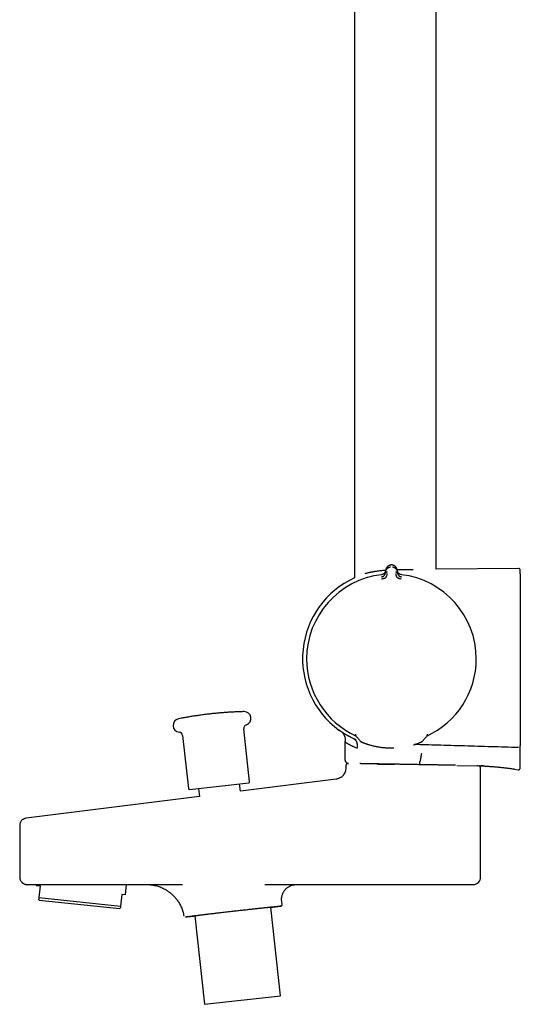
# Model space of a CAD drawing. Header units: millimetres. Extents: x 8 to 1764, y 12 to 2805.
# Tile 11 of 26: x 456 to 590, y 1512 to 1776. Entities that reach past the tile are written whole.
import ezdxf

# ---------------------------------------------------------------- set-up
doc = ezdxf.new("R2010")
doc.units = ezdxf.units.MM

msp = doc.modelspace()

# ---------------------------------------------------------------- linework, layer by layer
at = {"color": 7, "linetype": 'Continuous', "lineweight": 30}
for p, q in [((545.41, 2110.64), (545.41, 1626.73)), ((567.31, 1628.86), (567.31, 2110.64)), ((555.17, 1629.98), (555.17, 1629.98)), ((589.34, 1629.05), (567.31, 1628.86)), ((553.73, 1628.05), (553.71, 1627.9)), ((553.73, 1628.05), (553.77, 1628.53)), ((553.77, 1628.48), (553.76, 1628.45)), ((556.89, 1628.53), (556.93, 1628.05)), ((556.95, 1627.9), (556.93, 1628.05)), ((499.35, 1584.29), (500.91, 1570.04)), ((517.31, 1571.84), (515.75, 1586.09)), ((545.69, 1584.52), (545.69, 1584.58)), ((545.69, 1584.52), (545.69, 1584.52)), ((564.86, 1584.2), (564.93, 1584.32)), ((564.97, 1584.53), (564.97, 1584.58)), ((564.97, 1584.49), (564.97, 1584.53)), ((564.97, 1584.53), (564.97, 1584.53)), ((542.88, 1582.54), (542.88, 1577.77)), ((555.21, 1580.94), (555.55, 1580.93)), ((555.55, 1580.93), (555.94, 1580.94)), ((543.1, 1576.07), (543.1, 1575.53)), ((572.47, 1576.27), (572.29, 1576.27)), ((572.83, 1576.25), (578.43, 1576.15)), ((578.51, 1576.15), (578.43, 1576.15)), ((579.23, 1546.3), (579.23, 1575.46)), ((588.3, 1575.25), (589.27, 1575.09)), ((501.19, 1569.82), (517.09, 1571.56)), ((514.87, 1569.32), (514.64, 1571.29)), ((540.47, 1572.55), (514.87, 1569.32)), ((503.64, 1570.09), (503.86, 1567.93)), ((503.86, 1567.93), (457.46, 1562.08)), ((455.71, 1560.09), (455.71, 1546.3)), ((460.2, 1544.3), (460.16, 1544.01)), ((460.16, 1544.01), (461.16, 1543.91)), ((461.16, 1543.91), (460.83, 1540.82)), ((462.89, 1544.3), (499.36, 1544.3)), ((484.03, 1541.51), (484.33, 1544.3)), ((499.36, 1544.3), (499.37, 1544.3)), ((499.36, 1544.3), (499.37, 1544.3)), ((521.37, 1544.3), (561.73, 1544.3)), ((460.77, 1540.25), (460.96, 1540.11)), ((460.83, 1540.82), (482.71, 1538.52)), ((460.96, 1540.11), (482.44, 1537.85)), ((483.04, 1541.61), (482.71, 1538.52)), ((484.03, 1541.51), (483.04, 1541.61)), ((526.01, 1538.95), (525.91, 1539.85)), ((482.44, 1537.85), (482.65, 1537.95)), ((525.61, 1514.42), (523.01, 1538.2)), ((502.64, 1535.88), (505.23, 1512.19)), ((505.23, 1512.19), (525.61, 1514.42))]:
    msp.add_line(p, q, dxfattribs=at)
at = {"color": 7, "linetype": 'Continuous', "lineweight": 30, "flags": 128}
for points in [[(548.11, 1582.2), (548.11, 1582.2), (548.09, 1582.21)], [(562.55, 1582.2), (562.56, 1582.2), (562.57, 1582.21)]]:
    msp.add_lwpolyline(points, dxfattribs=at)
at = {"color": 7, "linetype": 'Continuous', "lineweight": 30}
for centre, radius, start, end in [((555.26, 1604.9), 23.75, 114.3626, 233.9004), ((555.33, 1604.79), 22.74, 96.6749, 179.9968), ((555.33, 1604.79), 22.74, 0, 83.3251), ((555.33, 1604.79), 22.74, 179.9968, 245.4056), ((555.33, 1604.79), 22.74, 294.591, 0), ((515.9, 1588.86), 1.8, 287.5747, 91.3631), ((498.61, 1586.97), 1.8, 101.1298, 264.9183), ((516.75, 1586.19), 1, 107.5747, 186.2465), ((498.36, 1584.18), 1, 6.2465, 84.9183), ((546.19, 1584.53), 0.5, 180.4029, 218.1294), ((546.19, 1584.52), 0.499, 200.2854, 218.1489), ((564.47, 1584.53), 0.499, 321.9443, 334.7509), ((547.43, 1583.27), 0.7, 218.1292, 249.8891), ((546.97, 1582.61), 0.221, 359.289, 0.711), ((563.23, 1583.27), 0.7, 290.1159, 321.9671), ((517.07, 1571.81), 0.25, 276.2465, 6.2465), ((501.16, 1570.07), 0.25, 186.2465, 276.2465), ((577.23, 1546.3), 2, 270, 0)]:
    msp.add_arc(centre, radius, start, end, dxfattribs=at)
for points, knots in [([(553.73, 1628.05), (553.73, 1628.05), (553.73, 1628.05), (553.73, 1628.05), (553.73, 1628.06), (553.73, 1628.08), (553.74, 1628.12), (553.74, 1628.16), (553.75, 1628.2), (553.76, 1628.25), (553.77, 1628.3), (553.79, 1628.36), (553.81, 1628.43), (553.83, 1628.5), (553.86, 1628.57), (553.9, 1628.64), (553.93, 1628.7), (553.97, 1628.76), (554, 1628.81), (554.04, 1628.86), (554.11, 1628.94), (554.21, 1629.05), (554.36, 1629.18), (554.51, 1629.28), (554.65, 1629.34), (554.78, 1629.39), (554.91, 1629.43), (555, 1629.45), (555.04, 1629.45)], [0, 0, 0, 0, 0.000168, 0.001366, 0.004586, 0.016604, 0.036112, 0.063203, 0.085536, 0.111339, 0.140658, 0.173547, 0.210058, 0.250245, 0.293157, 0.333715, 0.371864, 0.407554, 0.440746, 0.471406, 0.499508, 0.598574, 0.690499, 0.775233, 0.835887, 0.893463, 0.948098, 1, 1, 1, 1]), ([(555.17, 1629.98), (555.12, 1629.97), (555.01, 1629.95), (554.86, 1629.91), (554.71, 1629.85), (554.56, 1629.77), (554.41, 1629.68), (554.27, 1629.56), (554.12, 1629.4), (553.99, 1629.22), (553.88, 1628.99), (553.8, 1628.76), (553.78, 1628.6), (553.77, 1628.53)], [0, 0, 0, 0, 0.062795, 0.124858, 0.186758, 0.248837, 0.332083, 0.415771, 0.499389, 0.624191, 0.74929, 0.874694, 1, 1, 1, 1]), ([(555.49, 1629.98), (555.43, 1629.98), (555.33, 1629.99), (555.22, 1629.98), (555.17, 1629.98)], [0, 0, 0, 0, 0.495954, 1, 1, 1, 1]), ([(555.71, 1629.93), (555.69, 1629.94), (555.61, 1629.96), (555.54, 1629.97), (555.49, 1629.98)], [0, 0, 0, 0, 0.368011, 1, 1, 1, 1]), ([(555.62, 1629.45), (555.66, 1629.45), (555.75, 1629.43), (555.88, 1629.39), (556, 1629.35), (556.11, 1629.29), (556.2, 1629.24), (556.27, 1629.2), (556.34, 1629.15), (556.4, 1629.09), (556.47, 1629.03), (556.53, 1628.97), (556.59, 1628.9), (556.66, 1628.81), (556.71, 1628.73), (556.74, 1628.68), (556.75, 1628.65), (556.77, 1628.62), (556.78, 1628.59), (556.8, 1628.56), (556.81, 1628.53), (556.84, 1628.46), (556.87, 1628.37), (556.9, 1628.26), (556.92, 1628.17), (556.92, 1628.12), (556.93, 1628.08), (556.93, 1628.06), (556.93, 1628.05), (556.93, 1628.05), (556.93, 1628.05), (556.93, 1628.05), (556.93, 1628.05)], [0, 0, 0, 0, 0.0513729, 0.1056652, 0.1631022, 0.2238276, 0.2600471, 0.2973724, 0.3358052, 0.3753432, 0.4159812, 0.457712, 0.5005272, 0.5579595, 0.6251507, 0.6415529, 0.6584298, 0.675777, 0.6935901, 0.7118644, 0.7305947, 0.7497758, 0.8265384, 0.8887841, 0.9369303, 0.9640116, 0.9834945, 0.9954714, 0.9986645, 0.9995643, 0.9998401, 1, 1, 1, 1]), ([(556.89, 1628.53), (556.88, 1628.6), (556.86, 1628.76), (556.78, 1628.99), (556.67, 1629.22), (556.54, 1629.4), (556.39, 1629.56), (556.25, 1629.68), (556.1, 1629.77), (555.95, 1629.85), (555.83, 1629.9), (555.75, 1629.92), (555.72, 1629.93)], [0, 0, 0, 0, 0.137759, 0.275625, 0.413151, 0.55035, 0.642276, 0.73428, 0.825802, 0.894055, 0.962114, 1, 1, 1, 1]), ([(589.86, 1628.55), (589.85, 1628.59), (589.85, 1628.66), (589.81, 1628.75), (589.77, 1628.82), (589.73, 1628.88), (589.67, 1628.94), (589.59, 1628.99), (589.48, 1629.04), (589.39, 1629.04), (589.34, 1629.05)], [0, 0, 0, 0, 0.14966, 0.277407, 0.376847, 0.450611, 0.545867, 0.67222, 0.826541, 1, 1, 1, 1]), ([(545.41, 1626.75), (545.41, 1626.71), (545.42, 1626.64), (545.44, 1626.56), (545.46, 1626.54), (545.46, 1626.54)], [0, 0, 0, 0, 0.535777, 0.98557, 1, 1, 1, 1]), ([(548.25, 1627.71), (548.37, 1627.74), (548.61, 1627.81), (549, 1627.9), (549.38, 1627.99), (549.69, 1628.06), (549.92, 1628.1), (550.07, 1628.13), (550.22, 1628.16), (550.37, 1628.19), (550.51, 1628.22), (550.66, 1628.24), (550.81, 1628.27), (551.04, 1628.3), (551.35, 1628.35), (551.76, 1628.41), (552.17, 1628.47), (552.58, 1628.52), (552.99, 1628.56), (553.39, 1628.6), (553.66, 1628.62), (553.79, 1628.63)], [0, 0, 0, 0, 0.083812, 0.164672, 0.242583, 0.317547, 0.346194, 0.374386, 0.402124, 0.429408, 0.456239, 0.482616, 0.508539, 0.53401, 0.604582, 0.67399, 0.742241, 0.809339, 0.875291, 0.940104, 1, 1, 1, 1]), ([(548.93, 1626.77), (548.93, 1626.77), (548.93, 1626.76), (548.94, 1626.73), (548.95, 1626.69), (548.96, 1626.65), (548.97, 1626.62), (548.97, 1626.62)], [0, 0, 0, 0, 0.231822, 0.476851, 0.731552, 0.991381, 1, 1, 1, 1]), ([(552.97, 1626.86), (552.92, 1626.84), (552.8, 1626.79), (552.68, 1626.77), (552.62, 1626.76)], [0, 0, 0, 0, 0.497112, 1, 1, 1, 1]), ([(552.63, 1626.77), (552.68, 1626.77), (552.75, 1626.78), (552.82, 1626.81), (552.85, 1626.82)], [0, 0, 0, 0, 0.5881039, 1, 1, 1, 1]), ([(552.63, 1626.76), (552.63, 1626.76), (552.63, 1626.77), (552.63, 1626.77), (552.63, 1626.77)], [0, 0, 0, 0, 0.0015118, 1, 1, 1, 1]), ([(553.77, 1628.48), (553.77, 1628.48), (553.77, 1628.48), (553.76, 1628.47), (553.76, 1628.45), (553.76, 1628.42), (553.75, 1628.39), (553.75, 1628.36), (553.74, 1628.32), (553.73, 1628.28), (553.72, 1628.24), (553.7, 1628.19), (553.68, 1628.13), (553.65, 1628.06), (553.61, 1627.99), (553.57, 1627.92), (553.53, 1627.86), (553.48, 1627.8), (553.41, 1627.73), (553.33, 1627.65), (553.24, 1627.59), (553.15, 1627.53), (553.05, 1627.48), (552.94, 1627.44), (552.82, 1627.4), (552.73, 1627.39), (552.69, 1627.38)], [0, 0, 0, 0, 0.000491, 0.00471, 0.016802, 0.036352, 0.063454, 0.085778, 0.111551, 0.140816, 0.173613, 0.20998, 0.249951, 0.306472, 0.35978, 0.409814, 0.456539, 0.499944, 0.569692, 0.634786, 0.695347, 0.751725, 0.809512, 0.868825, 0.931233, 1, 1, 1, 1]), ([(552.69, 1626.27), (552.79, 1626.28), (552.98, 1626.31), (553.26, 1626.37), (553.51, 1626.44), (553.72, 1626.56), (553.88, 1626.71), (554, 1626.87), (554.06, 1627.03), (554.12, 1627.21), (554.16, 1627.4), (554.18, 1627.55), (554.19, 1627.64), (554.2, 1627.68), (554.2, 1627.69), (554.2, 1627.7), (554.2, 1627.7)], [0, 0, 0, 0, 0.117772, 0.228252, 0.33124, 0.427014, 0.515099, 0.595624, 0.669421, 0.735797, 0.846044, 0.926768, 0.978141, 0.992758, 0.997301, 1, 1, 1, 1]), ([(552.94, 1627.44), (552.91, 1627.43), (552.82, 1627.4), (552.74, 1627.39), (552.69, 1627.38)], [0, 0, 0, 0, 0.41958, 1, 1, 1, 1]), ([(552.93, 1626.84), (552.94, 1626.85), (552.97, 1626.86), (553.03, 1626.89), (553.11, 1626.93), (553.2, 1626.98), (553.29, 1627.06), (553.37, 1627.13), (553.43, 1627.2), (553.47, 1627.25), (553.5, 1627.3), (553.53, 1627.35), (553.56, 1627.39), (553.59, 1627.45), (553.61, 1627.5), (553.64, 1627.56), (553.66, 1627.64), (553.7, 1627.76), (553.71, 1627.85), (553.71, 1627.9)], [0, 0, 0, 0, 0.018132, 0.064173, 0.107397, 0.186267, 0.261849, 0.334432, 0.404206, 0.44212, 0.481506, 0.522393, 0.564801, 0.608741, 0.654216, 0.701221, 0.769414, 0.86945, 1, 1, 1, 1]), ([(553.72, 1627.92), (553.72, 1627.89), (553.71, 1627.84), (553.7, 1627.79), (553.7, 1627.77)], [0, 0, 0, 0, 0.578244, 1, 1, 1, 1]), ([(553.71, 1627.9), (553.72, 1627.92), (553.73, 1627.95), (553.77, 1628), (553.82, 1628.03), (553.92, 1628.08), (554.06, 1628.11), (554.17, 1628.12), (554.23, 1628.12)], [0, 0, 0, 0, 0.1113206, 0.2236078, 0.3418469, 0.4673065, 0.7332522, 1, 1, 1, 1]), ([(556.43, 1628.12), (556.49, 1628.12), (556.61, 1628.11), (556.74, 1628.08), (556.84, 1628.03), (556.89, 1628), (556.93, 1627.95), (556.94, 1627.92), (556.95, 1627.9)], [0, 0, 0, 0, 0.266748, 0.532694, 0.658153, 0.776392, 0.888679, 1, 1, 1, 1]), ([(556.46, 1627.7), (556.46, 1627.69), (556.47, 1627.67), (556.47, 1627.63), (556.48, 1627.56), (556.49, 1627.46), (556.51, 1627.33), (556.55, 1627.19), (556.6, 1627.03), (556.66, 1626.87), (556.78, 1626.71), (556.94, 1626.56), (557.16, 1626.44), (557.41, 1626.37), (557.68, 1626.31), (557.87, 1626.28), (557.97, 1626.27)], [0, 0, 0, 0, 0.007539, 0.032602, 0.07418, 0.124929, 0.188679, 0.265565, 0.331914, 0.405634, 0.486045, 0.573984, 0.669568, 0.772326, 0.882537, 1, 1, 1, 1]), ([(556.85, 1628.77), (556.89, 1628.77), (556.96, 1628.77), (557.07, 1628.77), (557.18, 1628.77), (557.29, 1628.77), (557.4, 1628.78), (557.51, 1628.78), (557.62, 1628.78), (557.77, 1628.78), (557.96, 1628.79), (558.22, 1628.79), (558.48, 1628.79), (558.77, 1628.79), (559.06, 1628.8), (559.36, 1628.8), (559.73, 1628.8), (560.15, 1628.8), (560.64, 1628.81), (560.95, 1628.81), (561.11, 1628.81)], [0, 0, 0, 0, 0.026378, 0.050466, 0.074726, 0.099158, 0.123762, 0.148537, 0.173485, 0.198604, 0.251978, 0.3094, 0.37087, 0.436387, 0.505953, 0.579566, 0.646772, 0.764515, 0.882258, 1, 1, 1, 1]), ([(557.22, 1627.76), (557.21, 1627.77), (557.15, 1627.83), (557.08, 1627.93), (557.02, 1628.04), (556.98, 1628.12), (556.96, 1628.18), (556.93, 1628.27), (556.9, 1628.37), (556.9, 1628.45), (556.89, 1628.48)], [0, 0, 0, 0, 0.063265, 0.254719, 0.436428, 0.502971, 0.589139, 0.706568, 0.855027, 1, 1, 1, 1]), ([(557.97, 1627.38), (557.93, 1627.39), (557.84, 1627.4), (557.72, 1627.44), (557.61, 1627.48), (557.52, 1627.53), (557.45, 1627.57), (557.38, 1627.61), (557.31, 1627.67), (557.24, 1627.73), (557.17, 1627.81), (557.12, 1627.88), (557.07, 1627.96), (557.02, 1628.04), (556.99, 1628.11), (556.97, 1628.16), (556.96, 1628.19), (556.95, 1628.22), (556.94, 1628.26), (556.93, 1628.3), (556.92, 1628.34), (556.91, 1628.39), (556.9, 1628.42), (556.9, 1628.45), (556.9, 1628.47), (556.9, 1628.47), (556.89, 1628.48), (556.89, 1628.48), (556.89, 1628.48), (556.89, 1628.48), (556.89, 1628.48), (556.89, 1628.48)], [0, 0, 0, 0, 0.069381, 0.134474, 0.194647, 0.249723, 0.286616, 0.328877, 0.376647, 0.440744, 0.499958, 0.554703, 0.614664, 0.6798, 0.750013, 0.76892, 0.790509, 0.814753, 0.841618, 0.871065, 0.903043, 0.937492, 0.964713, 0.984146, 0.995886, 0.998893, 0.999683, 0.9999, 0.999964, 0.999986, 1, 1, 1, 1]), ([(556.96, 1627.77), (556.96, 1627.79), (556.95, 1627.84), (556.94, 1627.89), (556.94, 1627.92)], [0, 0, 0, 0, 0.4173168, 1, 1, 1, 1]), ([(556.95, 1627.9), (556.95, 1627.87), (556.95, 1627.83), (556.96, 1627.77), (556.98, 1627.71), (556.99, 1627.66), (557, 1627.62), (557.02, 1627.58), (557.04, 1627.52), (557.08, 1627.43), (557.15, 1627.32), (557.21, 1627.22), (557.29, 1627.13), (557.36, 1627.07), (557.42, 1627.02), (557.46, 1626.99), (557.52, 1626.95), (557.58, 1626.91), (557.66, 1626.87), (557.72, 1626.85), (557.75, 1626.84)], [0, 0, 0, 0, 0.058859, 0.112383, 0.160403, 0.202787, 0.239438, 0.27028, 0.295263, 0.401213, 0.498949, 0.58861, 0.657533, 0.729241, 0.766205, 0.80396, 0.842534, 0.88194, 0.947023, 1, 1, 1, 1]), ([(558.03, 1626.76), (557.97, 1626.77), (557.85, 1626.8), (557.74, 1626.84), (557.69, 1626.86)], [0, 0, 0, 0, 0.50288, 1, 1, 1, 1]), ([(557.99, 1627.38), (557.94, 1627.39), (557.87, 1627.39), (557.81, 1627.41), (557.79, 1627.42)], [0, 0, 0, 0, 0.710576, 1, 1, 1, 1]), ([(557.8, 1626.82), (557.83, 1626.81), (557.91, 1626.79), (557.98, 1626.77), (558.03, 1626.77)], [0, 0, 0, 0, 0.430037, 1, 1, 1, 1]), ([(558.03, 1626.77), (558.03, 1626.77), (558.03, 1626.77), (558.03, 1626.76), (558.03, 1626.76)], [0, 0, 0, 0, 0.955707, 1, 1, 1, 1]), ([(589.86, 1627.57), (589.86, 1627.67), (589.86, 1627.87), (589.86, 1628.1), (589.86, 1628.29), (589.86, 1628.43), (589.86, 1628.51), (589.86, 1628.55), (589.86, 1628.54), (589.86, 1628.54)], [0, 0, 0, 0, 0.160009, 0.320014, 0.480014, 0.640012, 0.800007, 0.960001, 1, 1, 1, 1]), ([(589.86, 1627.57), (589.86, 1627.57), (589.86, 1627.56), (589.86, 1627.53), (589.86, 1627.49), (589.86, 1627.42), (589.86, 1627.34), (589.86, 1627.25), (589.86, 1627.15), (589.86, 1627.09), (589.86, 1627.06)], [0, 0, 0, 0, 0.1200812, 0.2404939, 0.3699193, 0.4999945, 0.6294195, 0.7594946, 0.8795822, 1, 1, 1, 1]), ([(589.86, 1627.06), (589.86, 1624.92), (589.86, 1620.64), (589.86, 1614.21), (589.86, 1607.79), (589.86, 1601.36), (589.86, 1594.94), (589.86, 1588.52), (589.86, 1584.24), (589.86, 1582.09)], [0, 0, 0, 0, 0.1428719, 0.285729, 0.4285773, 0.5714227, 0.714271, 0.8571281, 1, 1, 1, 1]), ([(515.86, 1590.66), (515.49, 1590.65), (514.76, 1590.63), (513.64, 1590.59), (512.5, 1590.53), (511.36, 1590.46), (510.23, 1590.38), (509.09, 1590.28), (507.96, 1590.18), (506.82, 1590.06), (505.69, 1589.92), (504.56, 1589.78), (503.43, 1589.62), (502.3, 1589.45), (501.18, 1589.27), (500.06, 1589.07), (499.09, 1588.9), (498.5, 1588.78), (498.28, 1588.74)], [0, 0, 0, 0, 0.061072, 0.125394, 0.189721, 0.254054, 0.318394, 0.382739, 0.44709, 0.511447, 0.57581, 0.640179, 0.704554, 0.768935, 0.833322, 0.897715, 0.962114, 1, 1, 1, 1]), ([(545.21, 1583.39), (545.1, 1583.44), (544.88, 1583.54), (544.65, 1583.65), (544.52, 1583.72), (544.48, 1583.74), (544.45, 1583.76), (544.41, 1583.78), (544.37, 1583.8), (544.33, 1583.82), (544.3, 1583.83), (544.26, 1583.86), (544.2, 1583.89), (544.11, 1583.93), (544.01, 1583.99), (543.88, 1584.06), (543.73, 1584.14), (543.59, 1584.22), (543.46, 1584.29), (543.28, 1584.39), (543.03, 1584.54), (542.81, 1584.67), (542.67, 1584.76), (542.61, 1584.79), (542.56, 1584.83), (542.48, 1584.88), (542.43, 1584.91), (542.38, 1584.94), (542.37, 1584.95), (542.36, 1584.95), (542.35, 1584.96), (542.33, 1584.97), (542.32, 1584.98), (542.31, 1584.99), (542.3, 1584.99), (542.28, 1585), (542.26, 1585.02), (542.22, 1585.05), (542.17, 1585.08), (542.12, 1585.11), (542.08, 1585.14), (542.03, 1585.17), (541.98, 1585.2), (541.93, 1585.24), (541.88, 1585.27), (541.83, 1585.3), (541.77, 1585.34), (541.7, 1585.39), (541.63, 1585.44), (541.57, 1585.49), (541.51, 1585.53), (541.47, 1585.56), (541.43, 1585.59), (541.4, 1585.61), (541.38, 1585.63), (541.35, 1585.64), (541.33, 1585.66), (541.31, 1585.67), (541.3, 1585.69), (541.28, 1585.7), (541.27, 1585.7), (541.27, 1585.71), (541.26, 1585.71), (541.26, 1585.71), (541.26, 1585.71)], [0, 0, 0, 0, 0.044511, 0.089277, 0.094909, 0.10054, 0.10617, 0.111798, 0.117425, 0.123051, 0.127614, 0.133341, 0.141667, 0.15457, 0.170961, 0.190836, 0.214196, 0.241046, 0.261442, 0.278188, 0.336887, 0.396119, 0.409272, 0.422444, 0.434666, 0.446693, 0.470853, 0.473805, 0.476806, 0.479856, 0.482955, 0.486102, 0.489299, 0.492545, 0.493862, 0.497488, 0.5031, 0.513683, 0.527829, 0.538307, 0.550154, 0.56338, 0.577992, 0.594002, 0.611417, 0.626036, 0.636569, 0.668746, 0.699487, 0.725692, 0.750341, 0.773519, 0.79913, 0.814855, 0.831371, 0.848674, 0.86676, 0.887571, 0.90835, 0.927411, 0.950817, 0.970986, 0.98793, 1, 1, 1, 1]), ([(541.27, 1585.71), (541.27, 1585.71), (541.27, 1585.71), (541.27, 1585.71), (541.27, 1585.7), (541.28, 1585.7), (541.29, 1585.69), (541.31, 1585.68), (541.32, 1585.67), (541.34, 1585.65), (541.35, 1585.64), (541.36, 1585.64), (541.36, 1585.63), (541.37, 1585.63), (541.38, 1585.62), (541.4, 1585.61), (541.41, 1585.6), (541.42, 1585.59)], [0, 0, 0, 0, 0.029574, 0.100219, 0.182328, 0.275868, 0.368125, 0.491588, 0.602767, 0.701714, 0.730628, 0.757445, 0.789475, 0.826715, 0.869158, 0.916801, 1, 1, 1, 1]), ([(542.13, 1585.1), (542.14, 1585.09), (542.19, 1585.04), (542.26, 1584.95), (542.34, 1584.85), (542.43, 1584.73), (542.52, 1584.59), (542.61, 1584.42), (542.68, 1584.27), (542.75, 1584.1), (542.82, 1583.91), (542.88, 1583.69), (542.91, 1583.51), (542.93, 1583.36), (542.94, 1583.26), (542.94, 1583.13), (542.94, 1582.97), (542.92, 1582.76), (542.89, 1582.61), (542.88, 1582.54)], [0, 0, 0, 0, 0.025372, 0.074144, 0.120566, 0.167003, 0.236328, 0.303718, 0.364397, 0.419085, 0.499074, 0.582718, 0.663931, 0.702685, 0.739772, 0.779499, 0.838257, 0.916137, 1, 1, 1, 1]), ([(545.69, 1584.52), (545.69, 1584.49), (545.7, 1584.41), (545.72, 1584.35), (545.73, 1584.33)], [0, 0, 0, 0, 0.50133, 1, 1, 1, 1]), ([(545.73, 1584.32), (545.74, 1584.31), (545.75, 1584.28), (545.77, 1584.24), (545.79, 1584.22), (545.8, 1584.2)], [0, 0, 0, 0, 0.287584, 0.630072, 1, 1, 1, 1]), ([(545.8, 1584.2), (545.98, 1583.97), (546.34, 1583.52), (546.7, 1583.06), (546.88, 1582.83)], [0, 0, 0, 0, 0.498547, 1, 1, 1, 1]), ([(563.78, 1582.83), (563.96, 1583.06), (564.32, 1583.52), (564.68, 1583.97), (564.86, 1584.2)], [0, 0, 0, 0, 0.501157, 1, 1, 1, 1]), ([(564.92, 1584.31), (564.93, 1584.32), (564.94, 1584.34), (564.96, 1584.41), (564.97, 1584.48), (564.97, 1584.53)], [0, 0, 0, 0, 0.169976, 0.391275, 1, 1, 1, 1]), ([(542.88, 1582.54), (542.88, 1582.54), (542.88, 1582.54), (542.89, 1582.53), (542.89, 1582.53), (542.91, 1582.52), (542.94, 1582.5), (542.97, 1582.48), (543.01, 1582.45), (543.06, 1582.42), (543.14, 1582.36), (543.27, 1582.29), (543.47, 1582.17), (543.63, 1582.07), (543.74, 1582.01), (543.78, 1581.99), (543.81, 1581.97), (543.85, 1581.95), (543.89, 1581.93), (543.99, 1581.87), (544.15, 1581.78), (544.4, 1581.65), (544.68, 1581.51), (544.98, 1581.36), (545.32, 1581.21), (545.71, 1581.04), (545.99, 1580.92), (546.14, 1580.86)], [0, 0, 0, 0, 0.000388, 0.031365, 0.062815, 0.094747, 0.127168, 0.160084, 0.193504, 0.227434, 0.26188, 0.335744, 0.41195, 0.490548, 0.500494, 0.510739, 0.521282, 0.532125, 0.543266, 0.554706, 0.612666, 0.670041, 0.732727, 0.793187, 0.857885, 0.926822, 1, 1, 1, 1]), ([(546.14, 1580.86), (546.14, 1580.86), (546.14, 1580.87), (546.15, 1580.88), (546.16, 1580.92), (546.17, 1580.96), (546.17, 1581), (546.18, 1581.03), (546.18, 1581.07), (546.19, 1581.1), (546.19, 1581.14), (546.2, 1581.19), (546.2, 1581.23), (546.22, 1581.38), (546.23, 1581.62), (546.2, 1581.87), (546.18, 1582.04), (546.16, 1582.14), (546.13, 1582.23), (546.11, 1582.32), (546.08, 1582.4), (546.05, 1582.49), (546.01, 1582.58), (545.97, 1582.67), (545.92, 1582.76), (545.87, 1582.84), (545.82, 1582.92), (545.76, 1582.99), (545.69, 1583.07), (545.61, 1583.15), (545.5, 1583.23), (545.36, 1583.31), (545.26, 1583.36), (545.21, 1583.39)], [0, 0, 0, 0, 0.001455, 0.003712, 0.015413, 0.034635, 0.042743, 0.051719, 0.061577, 0.072337, 0.084021, 0.096654, 0.110269, 0.1249, 0.225908, 0.326635, 0.359709, 0.392302, 0.424282, 0.455526, 0.48592, 0.515368, 0.55214, 0.58868, 0.624839, 0.660483, 0.695497, 0.72979, 0.763301, 0.810676, 0.866388, 0.9295, 1, 1, 1, 1]), ([(545.87, 1583.09), (545.85, 1583.1), (545.79, 1583.13), (545.69, 1583.17), (545.54, 1583.24), (545.38, 1583.31), (545.26, 1583.36), (545.21, 1583.39)], [0, 0, 0, 0, 0.061546, 0.262627, 0.48601, 0.731722, 1, 1, 1, 1]), ([(545.79, 1583.13), (545.7, 1583.16), (545.52, 1583.24), (545.34, 1583.32), (545.26, 1583.36)], [0, 0, 0, 0, 0.501437, 1, 1, 1, 1]), ([(547.02, 1582.7), (547.03, 1582.69), (547.06, 1582.66), (547.11, 1582.63), (547.15, 1582.61), (547.18, 1582.6), (547.22, 1582.58), (547.27, 1582.55), (547.34, 1582.52), (547.44, 1582.47), (547.55, 1582.42), (547.7, 1582.36), (547.87, 1582.29), (548.02, 1582.24), (548.09, 1582.21)], [0, 0, 0, 0, 0.0186023, 0.0579856, 0.1040487, 0.1565666, 0.2191306, 0.2917545, 0.3803476, 0.4805033, 0.5923429, 0.7160396, 0.8518257, 1, 1, 1, 1]), ([(548.11, 1582.2), (548.2, 1582.16), (548.39, 1582.1), (548.7, 1581.99), (548.94, 1581.91), (549.08, 1581.87), (549.09, 1581.86)], [0, 0, 0, 0, 0.3195953, 0.6406046, 0.9633675, 1, 1, 1, 1]), ([(548.15, 1582.19), (548.24, 1582.15), (548.43, 1582.08), (548.74, 1581.97), (549.09, 1581.86), (549.47, 1581.75), (549.87, 1581.64), (550.3, 1581.53), (550.75, 1581.42), (551.22, 1581.33), (551.72, 1581.24), (552.23, 1581.15), (552.75, 1581.08), (553.3, 1581.03), (553.85, 1580.98), (554.41, 1580.95), (554.98, 1580.93), (555.36, 1580.93), (555.55, 1580.93)], [0, 0, 0, 0, 0.062512, 0.124938, 0.187559, 0.250654, 0.313114, 0.375235, 0.437283, 0.499526, 0.561961, 0.624152, 0.686377, 0.748912, 0.81225, 0.875013, 0.937496, 1, 1, 1, 1]), ([(561.26, 1581.77), (561.27, 1581.77), (561.41, 1581.81), (561.66, 1581.89), (561.99, 1582), (562.29, 1582.1), (562.46, 1582.17), (562.55, 1582.2)], [0, 0, 0, 0, 0.031586, 0.274777, 0.517329, 0.759103, 1, 1, 1, 1]), ([(589.34, 1581.03), (586.93, 1581.1), (582.11, 1581.24), (574.88, 1581.45), (568.01, 1581.64), (563.55, 1581.78), (561.5, 1581.84)], [0, 0, 0, 0, 0.259777, 0.519516, 0.779259, 1, 1, 1, 1]), ([(562.57, 1582.21), (562.63, 1582.23), (562.74, 1582.27), (562.88, 1582.33), (563, 1582.38), (563.09, 1582.42), (563.17, 1582.45), (563.23, 1582.48), (563.3, 1582.51), (563.38, 1582.55), (563.46, 1582.58), (563.51, 1582.61), (563.56, 1582.64), (563.62, 1582.68), (563.64, 1582.7)], [0, 0, 0, 0, 0.116725, 0.222563, 0.317613, 0.401952, 0.475632, 0.53869, 0.594835, 0.702486, 0.823837, 0.88959, 0.953221, 1, 1, 1, 1]), ([(589.86, 1582.09), (589.86, 1582.06), (589.86, 1581.99), (589.86, 1581.89), (589.86, 1581.79), (589.86, 1581.7), (589.86, 1581.63), (589.86, 1581.57), (589.86, 1581.54), (589.86, 1581.53), (589.86, 1581.53)], [0, 0, 0, 0, 0.120451, 0.241222, 0.3703, 0.499995, 0.629075, 0.758768, 0.87923, 1, 1, 1, 1]), ([(589.86, 1575.68), (589.86, 1575.69), (589.86, 1575.71), (589.86, 1575.74), (589.86, 1575.78), (589.86, 1575.83), (589.86, 1575.88), (589.86, 1575.92), (589.86, 1575.96), (589.86, 1576), (589.86, 1576.04), (589.86, 1576.08), (589.86, 1576.15), (589.86, 1576.21), (589.86, 1576.26), (589.86, 1576.28), (589.86, 1576.29), (589.86, 1576.31), (589.86, 1576.34), (589.86, 1576.39), (589.86, 1576.45), (589.86, 1576.5), (589.86, 1576.56), (589.86, 1576.61), (589.86, 1576.66), (589.86, 1576.71), (589.86, 1576.75), (589.86, 1576.79), (589.86, 1576.83), (589.86, 1576.86), (589.86, 1576.89), (589.86, 1576.9), (589.86, 1576.92), (589.86, 1576.92), (589.86, 1576.93), (589.86, 1576.94), (589.86, 1576.94), (589.86, 1576.95), (589.86, 1576.96), (589.86, 1577), (589.86, 1577.07), (589.86, 1577.17), (589.86, 1577.27), (589.86, 1577.36), (589.86, 1577.46), (589.86, 1577.55), (589.86, 1577.64), (589.86, 1577.73), (589.86, 1577.81), (589.86, 1577.89), (589.86, 1577.97), (589.86, 1578.05), (589.86, 1578.13), (589.86, 1578.21), (589.86, 1578.27), (589.86, 1578.32), (589.86, 1578.33), (589.86, 1578.34), (589.86, 1578.34), (589.86, 1578.35), (589.86, 1578.35), (589.86, 1578.38), (589.86, 1578.44), (589.86, 1578.51), (589.86, 1578.59), (589.86, 1578.66), (589.86, 1578.73), (589.86, 1578.79), (589.86, 1578.85), (589.86, 1578.91), (589.86, 1578.97), (589.86, 1579.02), (589.86, 1579.05), (589.86, 1579.08), (589.86, 1579.09), (589.86, 1579.11), (589.86, 1579.12), (589.86, 1579.14), (589.86, 1579.18), (589.86, 1579.25), (589.86, 1579.34), (589.86, 1579.43), (589.86, 1579.53), (589.86, 1579.63), (589.86, 1579.7), (589.86, 1579.75), (589.86, 1579.76), (589.86, 1579.78), (589.86, 1579.8), (589.86, 1579.82), (589.86, 1579.84), (589.86, 1579.87), (589.86, 1579.93), (589.86, 1580.05), (589.86, 1580.21), (589.86, 1580.36), (589.86, 1580.51), (589.86, 1580.66), (589.86, 1580.8), (589.86, 1580.95), (589.86, 1581.09), (589.86, 1581.24), (589.86, 1581.38), (589.86, 1581.48), (589.86, 1581.53)], [0, 0, 0, 0, 0.009905, 0.020286, 0.031142, 0.042473, 0.05428, 0.062269, 0.069509, 0.076722, 0.083933, 0.091144, 0.098354, 0.122586, 0.124719, 0.127592, 0.130555, 0.133488, 0.136391, 0.147509, 0.158321, 0.168661, 0.178529, 0.187924, 0.197006, 0.205598, 0.213701, 0.221314, 0.228438, 0.233351, 0.238001, 0.242388, 0.24363, 0.24485, 0.246047, 0.24722, 0.248371, 0.249499, 0.251245, 0.253517, 0.271734, 0.289549, 0.30696, 0.323969, 0.340873, 0.35736, 0.373429, 0.38908, 0.404314, 0.418869, 0.433022, 0.446771, 0.460118, 0.474588, 0.488553, 0.49525, 0.496117, 0.496983, 0.497847, 0.498708, 0.499567, 0.500649, 0.514458, 0.528029, 0.541157, 0.55384, 0.56608, 0.5768, 0.587155, 0.597144, 0.606769, 0.614937, 0.622822, 0.62484, 0.627498, 0.630203, 0.632899, 0.635586, 0.638264, 0.654374, 0.670152, 0.685599, 0.700713, 0.717248, 0.733366, 0.736483, 0.739584, 0.742669, 0.745738, 0.748791, 0.752219, 0.755893, 0.759557, 0.785461, 0.810897, 0.833613, 0.855941, 0.877882, 0.899436, 0.920601, 0.941012, 0.961048, 0.980711, 1, 1, 1, 1]), ([(563.34, 1579.4), (563.34, 1579.4), (563.34, 1579.4), (563.34, 1579.38), (563.33, 1579.32), (563.32, 1579.24), (563.3, 1579.15), (563.29, 1579.03), (563.26, 1578.9), (563.24, 1578.74), (563.21, 1578.57), (563.18, 1578.39), (563.14, 1578.18), (563.1, 1577.94), (563.06, 1577.68), (563.03, 1577.51), (563.01, 1577.42)], [0, 0, 0, 0, 0.08058, 0.1618796, 0.2443578, 0.3072089, 0.3708954, 0.4352576, 0.499998, 0.5647387, 0.6291017, 0.6927892, 0.7556415, 0.8381208, 0.9194205, 1, 1, 1, 1]), ([(542.87, 1577.77), (542.88, 1577.73), (542.88, 1577.63), (542.91, 1577.5), (542.95, 1577.38), (543, 1577.27), (543.06, 1577.18), (543.13, 1577.09), (543.2, 1577.02), (543.28, 1576.96), (543.36, 1576.91), (543.44, 1576.86), (543.53, 1576.82), (543.63, 1576.79), (543.73, 1576.77), (543.79, 1576.76), (543.81, 1576.76)], [0, 0, 0, 0, 0.094519, 0.183692, 0.265804, 0.339502, 0.423021, 0.490363, 0.554922, 0.619272, 0.683122, 0.748869, 0.808605, 0.877912, 0.955659, 1, 1, 1, 1]), ([(543.79, 1576.76), (543.74, 1576.76), (543.65, 1576.76), (543.54, 1576.72), (543.46, 1576.68), (543.4, 1576.64), (543.34, 1576.6), (543.27, 1576.53), (543.18, 1576.41), (543.13, 1576.29), (543.1, 1576.17), (543.1, 1576.1), (543.1, 1576.07)], [0, 0, 0, 0, 0.118104, 0.249673, 0.322, 0.380415, 0.429797, 0.528818, 0.660607, 0.820553, 0.908619, 1, 1, 1, 1]), ([(547.93, 1576.7), (547.77, 1576.7), (547.45, 1576.7), (547.11, 1576.71), (546.93, 1576.71), (546.89, 1576.71)], [0, 0, 0, 0, 0.437395, 0.875216, 1, 1, 1, 1]), ([(553.97, 1576.59), (553.74, 1576.59), (553.29, 1576.6), (552.63, 1576.61), (551.99, 1576.62), (551.36, 1576.64), (550.69, 1576.65), (549.98, 1576.66), (549.26, 1576.67), (548.57, 1576.68), (548.14, 1576.69), (547.93, 1576.7)], [0, 0, 0, 0, 0.101011, 0.20131, 0.301117, 0.400656, 0.500151, 0.626164, 0.751151, 0.875599, 1, 1, 1, 1]), ([(551.43, 1576.63), (551.64, 1576.62), (552.06, 1576.61), (552.71, 1576.6), (553.38, 1576.59), (554.05, 1576.58), (554.74, 1576.58), (555.43, 1576.57), (555.9, 1576.56), (556.13, 1576.56)], [0, 0, 0, 0, 0.142185, 0.284626, 0.427293, 0.570166, 0.713234, 0.856503, 1, 1, 1, 1]), ([(557.12, 1576.54), (556.85, 1576.54), (556.32, 1576.55), (555.53, 1576.56), (554.74, 1576.58), (554.22, 1576.59), (553.97, 1576.59)], [0, 0, 0, 0, 0.251057, 0.500871, 0.750248, 1, 1, 1, 1]), ([(569.5, 1576.32), (569.33, 1576.32), (568.99, 1576.33), (568.46, 1576.34), (567.91, 1576.35), (567.35, 1576.36), (566.79, 1576.37), (566.26, 1576.38), (565.81, 1576.38), (565.38, 1576.39), (564.96, 1576.4), (564.49, 1576.41), (564, 1576.42), (563.52, 1576.42), (563.08, 1576.43), (562.54, 1576.44), (561.86, 1576.45), (561, 1576.47), (560.1, 1576.48), (559.14, 1576.5), (558.15, 1576.52), (557.47, 1576.53), (557.12, 1576.54)], [0, 0, 0, 0, 0.040982, 0.083627, 0.127938, 0.17392, 0.221577, 0.263951, 0.300365, 0.33212, 0.366642, 0.403931, 0.443987, 0.48681, 0.520709, 0.550846, 0.616388, 0.685656, 0.758651, 0.835373, 0.915823, 1, 1, 1, 1]), ([(562.85, 1576.43), (562.85, 1576.43), (562.85, 1576.44), (562.86, 1576.49), (562.87, 1576.57), (562.88, 1576.63), (562.89, 1576.67), (562.9, 1576.73), (562.91, 1576.83), (562.94, 1576.98), (562.97, 1577.18), (563, 1577.34), (563.01, 1577.42)], [0, 0, 0, 0, 0.120807, 0.244367, 0.370756, 0.413591, 0.456752, 0.50024, 0.586422, 0.698469, 0.836346, 1, 1, 1, 1]), ([(572.29, 1576.27), (572.19, 1576.27), (571.99, 1576.28), (571.67, 1576.28), (571.33, 1576.29), (571.05, 1576.29), (570.83, 1576.3), (570.69, 1576.3), (570.54, 1576.3), (570.4, 1576.3), (570.21, 1576.31), (569.99, 1576.31), (569.73, 1576.31), (569.57, 1576.32), (569.5, 1576.32)], [0, 0, 0, 0, 0.123506, 0.250317, 0.375342, 0.49993, 0.551174, 0.601689, 0.651538, 0.700785, 0.749496, 0.841386, 0.92461, 1, 1, 1, 1]), ([(578.43, 1576.18), (578.45, 1576.17), (578.47, 1576.15), (578.5, 1576.15), (578.51, 1576.15)], [0, 0, 0, 0, 0.499369, 1, 1, 1, 1]), ([(578.43, 1576.18), (578.43, 1576.18), (578.43, 1576.15), (578.43, 1576.15), (578.43, 1576.15)], [0, 0, 0, 0, 0.1824037, 1, 1, 1, 1]), ([(579.23, 1575.46), (579.22, 1575.52), (579.22, 1575.62), (579.17, 1575.74), (579.13, 1575.82), (579.1, 1575.87), (579.05, 1575.93), (578.98, 1576), (578.87, 1576.08), (578.75, 1576.13), (578.67, 1576.15), (578.65, 1576.15)], [0, 0, 0, 0, 0.166421, 0.309041, 0.387293, 0.450495, 0.50373, 0.610278, 0.752186, 0.924638, 1, 1, 1, 1]), ([(578.65, 1576.15), (578.67, 1576.15), (578.81, 1576.15), (579.05, 1576.14), (579.39, 1576.13), (579.74, 1576.11), (580.05, 1576.1), (580.31, 1576.08), (580.52, 1576.07), (580.75, 1576.06), (581.01, 1576.04), (581.31, 1576.02), (581.65, 1575.99), (582.03, 1575.96), (582.46, 1575.93), (582.93, 1575.89), (583.43, 1575.84), (583.96, 1575.79), (584.52, 1575.74), (585.09, 1575.68), (585.64, 1575.62), (586.16, 1575.56), (586.65, 1575.5), (587.11, 1575.44), (587.53, 1575.37), (587.92, 1575.31), (588.18, 1575.27), (588.3, 1575.25)], [0, 0, 0, 0, 0.00734, 0.041434, 0.076225, 0.112423, 0.149684, 0.170851, 0.192056, 0.215212, 0.242167, 0.273175, 0.308447, 0.348115, 0.392191, 0.440524, 0.49276, 0.548303, 0.606296, 0.665623, 0.724952, 0.778093, 0.828917, 0.876531, 0.920487, 0.961122, 1, 1, 1, 1]), ([(579.23, 1576.14), (579.25, 1576.13), (579.3, 1576.13), (579.38, 1576.13), (579.47, 1576.13), (579.56, 1576.13), (579.66, 1576.12), (579.77, 1576.11), (579.88, 1576.11), (579.95, 1576.1), (579.99, 1576.1)], [0, 0, 0, 0, 0.1282544, 0.2426281, 0.3490233, 0.4546958, 0.5670848, 0.6925346, 0.835765, 1, 1, 1, 1]), ([(579.99, 1576.1), (579.95, 1576.1), (579.76, 1576.11), (579.51, 1576.13), (579.3, 1576.13), (579.23, 1576.13)], [0, 0, 0, 0, 0.173306, 0.712056, 1, 1, 1, 1]), ([(543.1, 1575.53), (543.1, 1575.41), (543.09, 1575.2), (543.03, 1574.88), (542.96, 1574.6), (542.87, 1574.36), (542.77, 1574.15), (542.67, 1573.97), (542.57, 1573.83), (542.47, 1573.69), (542.35, 1573.54), (542.2, 1573.38), (542.01, 1573.21), (541.78, 1573.03), (541.5, 1572.87), (541.22, 1572.74), (540.95, 1572.65), (540.71, 1572.59), (540.55, 1572.56), (540.47, 1572.55)], [0, 0, 0, 0, 0.077863, 0.150978, 0.218359, 0.279217, 0.332956, 0.37916, 0.417556, 0.453122, 0.496573, 0.548185, 0.607777, 0.675007, 0.74932, 0.829921, 0.886658, 0.945358, 1, 1, 1, 1]), ([(589.27, 1575.09), (589.32, 1575.09), (589.4, 1575.08), (589.5, 1575.1), (589.58, 1575.14), (589.65, 1575.18), (589.72, 1575.23), (589.78, 1575.32), (589.84, 1575.44), (589.85, 1575.53), (589.86, 1575.58)], [0, 0, 0, 0, 0.147583, 0.275433, 0.375411, 0.449712, 0.545983, 0.672944, 0.827348, 1, 1, 1, 1]), ([(589.86, 1575.61), (589.86, 1575.61), (589.86, 1575.61), (589.86, 1575.61), (589.86, 1575.61), (589.86, 1575.61), (589.86, 1575.61), (589.86, 1575.61), (589.86, 1575.62), (589.86, 1575.62), (589.86, 1575.62), (589.86, 1575.62), (589.86, 1575.63), (589.86, 1575.63), (589.86, 1575.64), (589.86, 1575.66), (589.86, 1575.67), (589.86, 1575.68)], [0, 0, 0, 0, 0.0848299, 0.1633176, 0.2354631, 0.3012665, 0.3607276, 0.3962248, 0.429003, 0.4590622, 0.4864026, 0.5210941, 0.566243, 0.6832525, 0.7945472, 0.900129, 1, 1, 1, 1]), ([(457.46, 1562.08), (457.37, 1562.06), (457.21, 1562.04), (456.96, 1561.96), (456.73, 1561.84), (456.51, 1561.7), (456.31, 1561.54), (456.14, 1561.35), (456, 1561.15), (455.89, 1560.93), (455.8, 1560.72), (455.75, 1560.5), (455.71, 1560.3), (455.71, 1560.16), (455.71, 1560.09)], [0, 0, 0, 0, 0.086906, 0.175581, 0.265287, 0.355232, 0.444608, 0.532636, 0.618601, 0.701885, 0.781986, 0.858525, 0.931245, 1, 1, 1, 1]), ([(455.71, 1546.3), (455.71, 1546.23), (455.71, 1546.08), (455.75, 1545.87), (455.82, 1545.63), (455.92, 1545.39), (456.07, 1545.15), (456.23, 1544.95), (456.39, 1544.8), (456.54, 1544.68), (456.68, 1544.59), (456.79, 1544.53), (456.89, 1544.48), (456.98, 1544.44), (457.05, 1544.42), (457.11, 1544.4), (457.17, 1544.38), (457.25, 1544.36), (457.37, 1544.33), (457.53, 1544.31), (457.64, 1544.31), (457.71, 1544.3)], [0, 0, 0, 0, 0.070387, 0.139674, 0.207175, 0.303668, 0.392962, 0.473736, 0.545145, 0.60675, 0.658418, 0.700212, 0.733053, 0.76262, 0.790069, 0.807207, 0.823867, 0.849689, 0.888226, 0.938709, 1, 1, 1, 1]), ([(457.71, 1544.3), (457.71, 1544.3), (457.72, 1544.3), (457.78, 1544.3), (457.86, 1544.3), (457.89, 1544.3)], [0, 0, 0, 0, 0.333272, 0.666591, 1, 1, 1, 1]), ([(457.89, 1544.3), (457.9, 1544.3), (457.92, 1544.3), (458, 1544.3), (458.13, 1544.3), (458.28, 1544.3), (458.46, 1544.3), (458.66, 1544.3), (458.88, 1544.3), (459.14, 1544.3), (459.44, 1544.3), (459.79, 1544.3), (460.2, 1544.3), (460.63, 1544.3), (461.05, 1544.3), (461.44, 1544.3), (461.79, 1544.3), (462.15, 1544.3), (462.52, 1544.3), (462.77, 1544.3), (462.89, 1544.3)], [0, 0, 0, 0, 0.060382, 0.120236, 0.180082, 0.240438, 0.291885, 0.343206, 0.395202, 0.447582, 0.500005, 0.565571, 0.631069, 0.695335, 0.759532, 0.807902, 0.855869, 0.903697, 0.951652, 1, 1, 1, 1]), ([(489.74, 1544.3), (489.77, 1544.3), (489.83, 1544.3), (489.93, 1544.3), (490.02, 1544.3), (490.1, 1544.3), (490.17, 1544.3), (490.24, 1544.29), (490.33, 1544.29), (490.42, 1544.28), (490.56, 1544.27), (490.75, 1544.25), (490.98, 1544.23), (491.24, 1544.19), (491.52, 1544.15), (491.85, 1544.08), (492.27, 1543.99), (492.76, 1543.85), (493.32, 1543.65), (493.85, 1543.43), (494.35, 1543.2), (494.74, 1542.98), (495.05, 1542.79), (495.29, 1542.64), (495.54, 1542.47), (495.81, 1542.28), (496.09, 1542.06), (496.39, 1541.8), (496.7, 1541.52), (497.02, 1541.2), (497.34, 1540.86), (497.65, 1540.49), (497.94, 1540.09), (498.23, 1539.67), (498.51, 1539.21), (498.77, 1538.72), (499.02, 1538.2), (499.24, 1537.65), (499.43, 1537.07), (499.58, 1536.49), (499.65, 1536.11), (499.68, 1535.92)], [0, 0, 0, 0, 0.0149802, 0.0275535, 0.0378431, 0.0441875, 0.0495143, 0.0540696, 0.0602658, 0.0666549, 0.0732642, 0.0897233, 0.1054779, 0.1222475, 0.1435557, 0.1663488, 0.1905939, 0.2329283, 0.2739749, 0.3136122, 0.3517336, 0.3882475, 0.4079653, 0.4271636, 0.4475955, 0.4703889, 0.4955398, 0.522525, 0.5517528, 0.5831919, 0.616798, 0.6491805, 0.6832485, 0.7189331, 0.7561521, 0.7948096, 0.8347963, 0.8759891, 0.9182529, 0.9614407, 1, 1, 1, 1]), ([(525.91, 1539.85), (525.9, 1539.99), (525.87, 1540.27), (525.9, 1540.68), (525.95, 1541.09), (526.05, 1541.46), (526.17, 1541.8), (526.31, 1542.1), (526.45, 1542.36), (526.59, 1542.58), (526.74, 1542.78), (526.89, 1542.96), (527.05, 1543.13), (527.26, 1543.33), (527.51, 1543.53), (527.81, 1543.73), (528.13, 1543.91), (528.45, 1544.04), (528.76, 1544.15), (529.02, 1544.21), (529.24, 1544.25), (529.44, 1544.28), (529.66, 1544.3), (529.81, 1544.3), (529.88, 1544.3)], [0, 0, 0, 0, 0.060391, 0.124105, 0.184961, 0.242382, 0.295847, 0.344809, 0.388889, 0.427837, 0.462546, 0.497315, 0.532559, 0.568195, 0.62227, 0.676903, 0.731356, 0.782976, 0.831342, 0.876615, 0.901811, 0.931952, 0.966798, 1, 1, 1, 1]), ([(561.73, 1544.3), (561.96, 1544.3), (562.44, 1544.3), (563.14, 1544.3), (563.85, 1544.3), (564.56, 1544.3), (565.29, 1544.3), (566.01, 1544.3), (566.73, 1544.3), (567.4, 1544.3), (568.01, 1544.3), (568.58, 1544.3), (569.14, 1544.3), (569.68, 1544.3), (570.26, 1544.3), (570.87, 1544.3), (571.51, 1544.3), (572.11, 1544.3), (572.69, 1544.3), (573.24, 1544.3), (573.76, 1544.3), (574.25, 1544.3), (574.7, 1544.3), (575.12, 1544.3), (575.5, 1544.3), (575.84, 1544.3), (576.14, 1544.3), (576.41, 1544.3), (576.63, 1544.3), (576.82, 1544.3), (576.97, 1544.3), (577.09, 1544.3), (577.17, 1544.3), (577.22, 1544.3), (577.22, 1544.3), (577.23, 1544.3)], [0, 0, 0, 0, 0.029157, 0.058251, 0.087342, 0.116491, 0.147408, 0.178246, 0.20908, 0.23998, 0.265758, 0.291469, 0.317156, 0.34286, 0.368624, 0.401521, 0.434324, 0.467122, 0.500002, 0.532899, 0.565703, 0.598501, 0.631381, 0.66359, 0.695711, 0.727827, 0.76002, 0.790937, 0.821775, 0.852608, 0.883509, 0.91267, 0.941765, 0.970855, 1, 1, 1, 1]), ([(460.83, 1540.82), (460.83, 1540.76), (460.82, 1540.65), (460.8, 1540.51), (460.79, 1540.39), (460.78, 1540.31), (460.78, 1540.25), (460.77, 1540.25), (460.77, 1540.25)], [0, 0, 0, 0, 0.166078, 0.332333, 0.4992, 0.66631, 0.836222, 1, 1, 1, 1]), ([(482.71, 1538.52), (482.71, 1538.46), (482.7, 1538.35), (482.68, 1538.21), (482.67, 1538.09), (482.66, 1538.01), (482.65, 1537.96), (482.65, 1537.95), (482.65, 1537.95)], [0, 0, 0, 0, 0.166078, 0.332333, 0.4992, 0.66631, 0.836222, 1, 1, 1, 1]), ([(500.13, 1535.59), (500.13, 1535.6), (500.13, 1535.6), (500.14, 1535.6), (500.16, 1535.61), (500.19, 1535.61), (500.22, 1535.62), (500.26, 1535.63), (500.31, 1535.64), (500.35, 1535.64), (500.4, 1535.65), (500.45, 1535.66), (500.51, 1535.67), (500.57, 1535.68), (500.65, 1535.69), (500.75, 1535.7), (500.88, 1535.72), (501.02, 1535.74), (501.18, 1535.76), (501.35, 1535.79), (501.53, 1535.81), (501.71, 1535.83), (501.88, 1535.86), (502.07, 1535.88), (502.26, 1535.91), (502.46, 1535.93), (502.7, 1535.96), (502.99, 1536), (503.33, 1536.04), (503.69, 1536.09), (504.08, 1536.14), (504.49, 1536.19), (504.92, 1536.24), (505.38, 1536.29), (505.86, 1536.35), (506.36, 1536.41), (506.88, 1536.47), (507.41, 1536.54), (507.97, 1536.6), (508.55, 1536.67), (509.14, 1536.74), (509.79, 1536.82), (510.51, 1536.9), (511.29, 1536.99), (512.08, 1537.08), (512.83, 1537.17), (513.52, 1537.24), (514.15, 1537.32), (514.78, 1537.39), (515.41, 1537.46), (516.02, 1537.53), (516.62, 1537.59), (517.21, 1537.66), (517.79, 1537.72), (518.35, 1537.78), (518.89, 1537.84), (519.41, 1537.9), (519.91, 1537.95), (520.38, 1538), (520.84, 1538.05), (521.25, 1538.1), (521.62, 1538.13), (521.95, 1538.17), (522.26, 1538.2), (522.55, 1538.23), (522.83, 1538.26), (523.1, 1538.29), (523.37, 1538.31), (523.62, 1538.34), (523.86, 1538.36), (524.08, 1538.38), (524.29, 1538.4), (524.46, 1538.42), (524.59, 1538.43), (524.7, 1538.44), (524.8, 1538.45), (524.89, 1538.46), (524.98, 1538.47), (525.07, 1538.47), (525.17, 1538.48), (525.28, 1538.49), (525.38, 1538.5), (525.48, 1538.5), (525.55, 1538.51), (525.6, 1538.51), (525.63, 1538.51), (525.66, 1538.51), (525.66, 1538.5), (525.66, 1538.5), (525.65, 1538.5), (525.63, 1538.49), (525.6, 1538.48), (525.56, 1538.48), (525.52, 1538.47), (525.48, 1538.46), (525.44, 1538.45), (525.39, 1538.45), (525.34, 1538.44), (525.28, 1538.43), (525.22, 1538.42), (525.14, 1538.41), (525.04, 1538.39), (524.91, 1538.38), (524.76, 1538.36), (524.61, 1538.33), (524.44, 1538.31), (524.26, 1538.29), (524.08, 1538.26), (523.9, 1538.24), (523.72, 1538.22), (523.53, 1538.19), (523.33, 1538.17), (523.16, 1538.14), (523.05, 1538.13), (523.02, 1538.13)], [0, 0, 0, 0, 0.006547, 0.013088, 0.019628, 0.026169, 0.032717, 0.039821, 0.044808, 0.049791, 0.054774, 0.059757, 0.064743, 0.069733, 0.07473, 0.083082, 0.091423, 0.099759, 0.1081, 0.116454, 0.125452, 0.132786, 0.140112, 0.147435, 0.154762, 0.162097, 0.169447, 0.180237, 0.191028, 0.202079, 0.213372, 0.224678, 0.236446, 0.248215, 0.260207, 0.272398, 0.284602, 0.297159, 0.309716, 0.322428, 0.335268, 0.348123, 0.364424, 0.380737, 0.397165, 0.413605, 0.42675, 0.439893, 0.452998, 0.466037, 0.479091, 0.491935, 0.504779, 0.51749, 0.530044, 0.542612, 0.554806, 0.567, 0.578991, 0.590757, 0.602536, 0.611949, 0.621361, 0.630784, 0.639776, 0.648767, 0.657767, 0.667113, 0.67644, 0.68576, 0.695086, 0.704429, 0.713143, 0.718764, 0.72438, 0.729995, 0.73561, 0.741228, 0.746852, 0.752485, 0.762405, 0.772314, 0.782226, 0.792155, 0.80092, 0.809678, 0.818439, 0.827212, 0.833758, 0.840298, 0.846837, 0.85338, 0.859929, 0.867034, 0.87202, 0.877004, 0.881986, 0.886969, 0.891955, 0.896945, 0.901942, 0.910295, 0.918635, 0.926972, 0.935313, 0.943666, 0.952665, 0.959999, 0.967324, 0.974648, 0.981974, 0.98931, 0.99666, 1, 1, 1, 1]), ([(525.66, 1538.5), (525.66, 1538.5), (525.69, 1538.51), (525.72, 1538.51), (525.79, 1538.54), (525.88, 1538.6), (525.95, 1538.68), (526, 1538.77), (526.02, 1538.87), (526.01, 1538.92), (526.01, 1538.95)], [0, 0, 0, 0, 0.084767, 0.268758, 0.44843, 0.582799, 0.718582, 0.857176, 0.928015, 1, 1, 1, 1]), ([(502.65, 1535.81), (502.57, 1535.8), (502.41, 1535.78), (502.17, 1535.76), (501.93, 1535.74), (501.7, 1535.71), (501.5, 1535.69), (501.33, 1535.68), (501.2, 1535.67), (501.09, 1535.66), (500.99, 1535.65), (500.89, 1535.64), (500.8, 1535.63), (500.72, 1535.62), (500.62, 1535.62), (500.51, 1535.61), (500.4, 1535.6), (500.31, 1535.59), (500.24, 1535.59), (500.19, 1535.59), (500.15, 1535.59), (500.13, 1535.59), (500.13, 1535.59), (500.13, 1535.59)], [0, 0, 0, 0, 0.047159, 0.102669, 0.158141, 0.213644, 0.269248, 0.321113, 0.354565, 0.38799, 0.421405, 0.454823, 0.488261, 0.521734, 0.555257, 0.614295, 0.673268, 0.73226, 0.791357, 0.843533, 0.89566, 0.947796, 1, 1, 1, 1])]:
    msp.add_open_spline(points, degree=3, knots=knots, dxfattribs=at)

doc.saveas('drawing.dxf')
